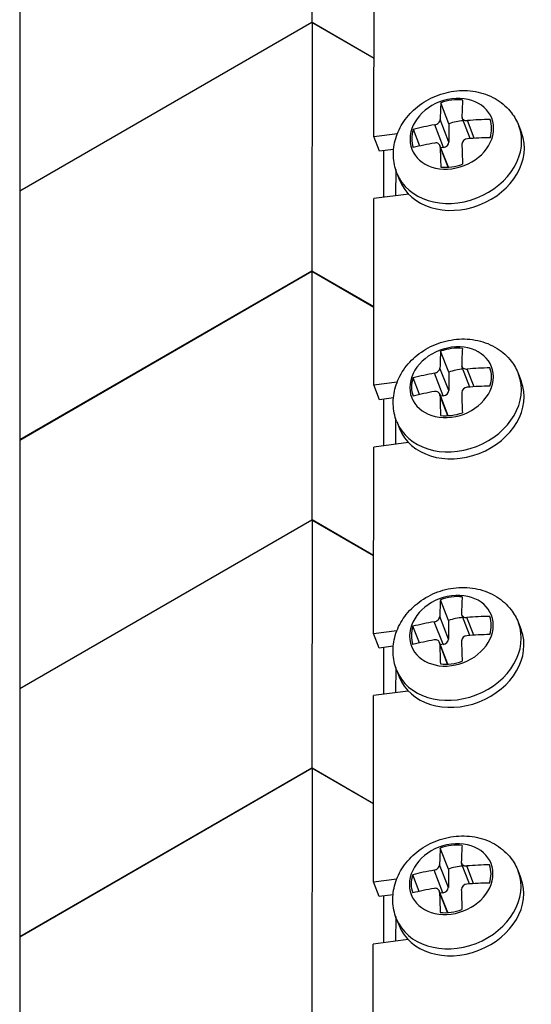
# Model space of a CAD drawing. Header units: inches. Extents: x 0 to 33.1, y 0 to 21.1.
# Tile 19 of 23: x 28.3 to 29.5, y 10 to 12.4. Entities that reach past the tile are written whole.
import ezdxf

# ---------------------------------------------------------------- set-up
doc = ezdxf.new("R2010")
doc.units = ezdxf.units.IN
doc.header["$LTSCALE"] = 0.5
doc.header["$MEASUREMENT"] = 0
doc.layers.add('AM_VIS', color=7, linetype='Continuous', lineweight=30)

msp = doc.modelspace()

# ---------------------------------------------------------------- linework, layer by layer
at = {"layer": 'AM_VIS', "color": 52}
msp.add_line((28.2756, 15.7672), (28.2756, 9.0311), dxfattribs=at)
at = {"layer": 'AM_VIS', "color": 181}
for p, q in [((28.9957, 12.9989), (28.9952, 12.3868)), ((28.2756, 11.9714), (28.9952, 12.3868)), ((28.2756, 11.9708), (28.9957, 12.3865)), ((28.9952, 12.3868), (29.1484, 12.2982)), ((28.9957, 12.3865), (28.9952, 11.7745)), ((28.9957, 12.3865), (29.1484, 12.2982)), ((29.1722, 11.9551), (29.1723, 12.0701)), ((29.2018, 12.0241), (29.2017, 11.9589)), ((28.2756, 11.359), (28.9952, 11.7745)), ((28.2756, 11.3572), (28.9955, 11.7729)), ((28.9952, 11.7745), (29.1479, 11.6861)), ((28.9955, 11.7729), (28.9955, 11.1605)), ((28.9955, 11.7729), (29.1479, 11.6848)), ((29.1723, 11.343), (29.1723, 11.4581)), ((29.2017, 11.4105), (29.2017, 11.3468)), ((28.2756, 10.7449), (28.9955, 11.1605)), ((28.9957, 11.1618), (28.9952, 10.5497)), ((28.9955, 11.1605), (29.1474, 11.0728)), ((28.9957, 11.1618), (29.1474, 11.074)), ((29.1722, 10.731), (29.1723, 10.8461)), ((29.2018, 10.7968), (29.2017, 10.7348)), ((28.2756, 10.1342), (28.9952, 10.5497)), ((28.2756, 10.1337), (28.9957, 10.5494)), ((28.9952, 10.5497), (29.1469, 10.462)), ((28.9957, 10.5494), (28.9952, 9.9373)), ((28.9957, 10.5494), (29.1469, 10.462)), ((29.1722, 10.119), (29.1723, 10.2341)), ((29.2018, 10.1832), (29.2017, 10.1228))]:
    msp.add_line(p, q, dxfattribs=at)
at = {"layer": 'AM_VIS', "color": 31}
for p, q in [((29.1483, 12.105), (29.1487, 12.564)), ((29.1483, 12.105), (29.206, 12.1124)), ((29.1623, 12.0688), (29.1483, 12.105)), ((29.1967, 12.0733), (29.1623, 12.0688)), ((29.2339, 11.963), (29.1482, 11.952)), ((29.1478, 11.4929), (29.1482, 11.952)), ((29.1478, 11.4929), (29.2055, 11.5003)), ((29.1618, 11.4567), (29.1478, 11.4929)), ((29.1962, 11.4612), (29.1618, 11.4567)), ((29.1473, 10.8808), (29.1477, 11.3399)), ((29.2334, 11.3509), (29.1477, 11.3399)), ((29.1473, 10.8808), (29.205, 10.8883)), ((29.1613, 10.8447), (29.1473, 10.8808)), ((29.1957, 10.8491), (29.1613, 10.8447)), ((29.1468, 10.2687), (29.1472, 10.7278)), ((29.2329, 10.7388), (29.1472, 10.7278)), ((29.1468, 10.2687), (29.2045, 10.2762)), ((29.1608, 10.2326), (29.1468, 10.2687)), ((29.1952, 10.237), (29.1608, 10.2326)), ((29.1463, 9.6567), (29.1466, 10.1157)), ((29.2324, 10.1268), (29.1466, 10.1157))]:
    msp.add_line(p, q, dxfattribs=at)
at = {"layer": 'AM_VIS', "color": 132}
for p, q in [((29.333, 12.1366), (29.3131, 12.188)), ((29.3196, 12.0781), (29.298, 12.1339)), ((29.333, 12.0911), (29.3114, 12.1468)), ((29.333, 12.1366), (29.333, 12.0911)), ((29.3852, 12.1), (29.3655, 12.1507)), ((29.3953, 12.1006), (29.3784, 12.1443)), ((29.5052, 12.1313), (29.5118, 12.1141)), ((29.2612, 12.0815), (29.2453, 12.1225)), ((29.3315, 12.0293), (29.3107, 12.0829)), ((29.3308, 12.0293), (29.3114, 12.0796)), ((29.3196, 12.0781), (29.3129, 12.0773)), ((29.2049, 12.015), (29.2116, 11.9978)), ((29.3325, 11.5245), (29.3125, 11.5759)), ((29.3325, 11.479), (29.3109, 11.5347)), ((29.3325, 11.5245), (29.3325, 11.479)), ((29.3847, 11.4879), (29.365, 11.5386)), ((29.3948, 11.4886), (29.3779, 11.5322)), ((29.2606, 11.4694), (29.2448, 11.5105)), ((29.3191, 11.4661), (29.2975, 11.5218)), ((29.5047, 11.5193), (29.5113, 11.5021)), ((29.331, 11.4173), (29.3102, 11.4709)), ((29.3303, 11.4172), (29.3109, 11.4675)), ((29.3191, 11.4661), (29.3124, 11.4652)), ((29.2044, 11.4029), (29.2111, 11.3857)), ((29.332, 10.9124), (29.312, 10.9638)), ((29.332, 10.8669), (29.3104, 10.9227)), ((29.3842, 10.8758), (29.3645, 10.9265)), ((29.3943, 10.8765), (29.3774, 10.9201)), ((29.2601, 10.8574), (29.2443, 10.8984)), ((29.3185, 10.854), (29.297, 10.9097)), ((29.332, 10.9124), (29.332, 10.8669)), ((29.5041, 10.9072), (29.5108, 10.89)), ((29.3305, 10.8052), (29.3097, 10.8588)), ((29.3298, 10.8052), (29.3103, 10.8554)), ((29.3185, 10.854), (29.3119, 10.8531)), ((29.2039, 10.7909), (29.2106, 10.7737)), ((29.3315, 10.3003), (29.3115, 10.3517)), ((29.3315, 10.2548), (29.3099, 10.3106)), ((29.3837, 10.2637), (29.364, 10.3144)), ((29.2596, 10.2453), (29.2437, 10.2863)), ((29.318, 10.2419), (29.2964, 10.2976)), ((29.3315, 10.3003), (29.3315, 10.2548)), ((29.3938, 10.2644), (29.3769, 10.308)), ((29.5036, 10.2951), (29.5103, 10.2779)), ((29.3299, 10.1931), (29.3092, 10.2467)), ((29.3293, 10.1931), (29.3098, 10.2433)), ((29.318, 10.2419), (29.3114, 10.241)), ((29.2034, 10.1788), (29.21, 10.1616))]:
    msp.add_line(p, q, dxfattribs=at)
for centre in [(29.3788, 12.0856), (29.3783, 11.4735), (29.3778, 10.8614), (29.3773, 10.2494)]:
    msp.add_arc(centre, 0.0138, 91.6612, 176.3193, dxfattribs=at)
for centre, major_axis, ratio, start_param, end_param in [((29.3401, 12.1118), (0.0984, 0.0381), 0.796301, 1.270885, 7.55407), ((29.4223, 11.8269), (-0.0653, 0.5051), 0.178415, 0.751421, 0.861909), ((29.3398, 12.1124), (0.094, 0.0364), 0.796301, 0.995168, 1.547622), ((29.4759, 11.8338), (-0.0653, 0.5051), 0.178415, 0.751421, 0.861909), ((29.355, 12.0732), (0.1501, 0.0582), 0.796301, 3.141593, 6.283185), ((29.4491, 11.8528), (0.5093, -0.0001), 0.577991, 1.872236, 1.982724), ((29.3598, 12.0609), (0.094, 0.0364), 0.796301, 1.186196, 1.547622), ((29.4491, 11.8528), (0.5093, -0.0001), 0.577991, 1.599697, 1.710185), ((29.3398, 12.1124), (0.094, 0.0364), 0.796301, 5.707557, 6.260011), ((29.3617, 12.056), (0.1501, 0.0582), 0.796301, 3.141593, 6.283185), ((29.3398, 12.1124), (0.094, 0.0364), 0.796301, 2.565965, 3.118418), ((29.4491, 11.8079), (0.5093, -0.0001), 0.577991, 1.872236, 1.982724), ((29.3196, 12.0894), (0.0128, 0.005), 0.796301, 4.412988, 5.983784), ((29.4759, 11.8338), (-0.0653, 0.5051), 0.178415, 1.02396, 1.134448), ((29.4491, 11.8079), (0.5093, -0.0001), 0.577991, 1.599697, 1.710185), ((29.4223, 11.8269), (-0.0653, 0.5051), 0.178415, 1.02396, 1.134448), ((29.3398, 12.1124), (0.094, 0.0364), 0.796301, 4.136761, 4.689214), ((29.3396, 11.4997), (0.0984, 0.0381), 0.796301, 1.270885, 7.55407), ((29.4218, 11.2148), (-0.0653, 0.5051), 0.178415, 0.751421, 0.861909), ((29.3393, 11.5003), (0.094, 0.0364), 0.796301, 0.995168, 1.547622), ((29.4754, 11.2217), (-0.0653, 0.5051), 0.178415, 0.751421, 0.861909), ((29.3593, 11.4488), (0.094, 0.0364), 0.796301, 1.186196, 1.547622), ((29.4486, 11.2407), (0.5093, -0.0001), 0.577991, 1.599697, 1.710185), ((29.3393, 11.5003), (0.094, 0.0364), 0.796301, 5.707557, 6.260011), ((29.3545, 11.4611), (0.1501, 0.0582), 0.796301, 3.141593, 6.283185), ((29.3612, 11.4439), (0.1501, 0.0582), 0.796301, 3.141593, 6.283185), ((29.3393, 11.5003), (0.094, 0.0364), 0.796301, 2.565965, 3.118418), ((29.4486, 11.2407), (0.5093, -0.0001), 0.577991, 1.872236, 1.982724), ((29.4486, 11.1958), (0.5093, -0.0001), 0.577991, 1.872236, 1.982724), ((29.3191, 11.4773), (0.0128, 0.005), 0.796301, 4.412988, 5.983784), ((29.4754, 11.2217), (-0.0653, 0.5051), 0.178415, 1.02396, 1.134448), ((29.4486, 11.1958), (0.5093, -0.0001), 0.577991, 1.599697, 1.710185), ((29.4218, 11.2148), (-0.0653, 0.5051), 0.178415, 1.02396, 1.134448), ((29.3393, 11.5003), (0.094, 0.0364), 0.796301, 4.136761, 4.689214), ((29.3391, 10.8876), (0.0984, 0.0381), 0.796301, 1.270885, 7.55407), ((29.3388, 10.8882), (0.094, 0.0364), 0.796301, 0.995168, 1.547622), ((29.4749, 10.6097), (-0.0653, 0.5051), 0.178415, 0.751421, 0.861909), ((29.4213, 10.6027), (-0.0653, 0.5051), 0.178415, 0.751421, 0.861909), ((29.3588, 10.8368), (0.094, 0.0364), 0.796301, 1.186196, 1.547622), ((29.4481, 10.6286), (0.5093, -0.0001), 0.577991, 1.599697, 1.710185), ((29.3388, 10.8882), (0.094, 0.0364), 0.796301, 5.707557, 6.260011), ((29.354, 10.849), (0.1501, 0.0582), 0.796301, 3.141593, 6.283185), ((29.3388, 10.8882), (0.094, 0.0364), 0.796301, 2.565965, 3.118418), ((29.4481, 10.6286), (0.5093, -0.0001), 0.577991, 1.872236, 1.982724), ((29.3607, 10.8318), (0.1501, 0.0582), 0.796301, 3.141593, 6.283185), ((29.4481, 10.5838), (0.5093, -0.0001), 0.577991, 1.599697, 1.710185), ((29.4481, 10.5838), (0.5093, -0.0001), 0.577991, 1.872236, 1.982724), ((29.4213, 10.6027), (-0.0653, 0.5051), 0.178415, 1.02396, 1.134448), ((29.3186, 10.8652), (0.0128, 0.005), 0.796301, 4.412988, 5.983784), ((29.4749, 10.6097), (-0.0653, 0.5051), 0.178415, 1.02396, 1.134448), ((29.3388, 10.8882), (0.094, 0.0364), 0.796301, 4.136761, 4.689214), ((29.3385, 10.2756), (0.0984, 0.0381), 0.796301, 1.270885, 7.55407), ((29.3383, 10.2761), (0.094, 0.0364), 0.796301, 0.995168, 1.547622), ((29.4744, 9.9976), (-0.0653, 0.5051), 0.178415, 0.751421, 0.861909), ((29.4208, 9.9906), (-0.0653, 0.5051), 0.178415, 0.751421, 0.861909), ((29.4476, 10.0165), (0.5093, -0.0001), 0.577991, 1.599697, 1.710185), ((29.3383, 10.2761), (0.094, 0.0364), 0.796301, 5.707557, 6.260011), ((29.3535, 10.2369), (0.1501, 0.0582), 0.796301, 3.141593, 6.283185), ((29.3383, 10.2761), (0.094, 0.0364), 0.796301, 2.565965, 3.118418), ((29.4476, 10.0165), (0.5093, -0.0001), 0.577991, 1.872236, 1.982724), ((29.3583, 10.2247), (0.094, 0.0364), 0.796301, 1.186196, 1.547622), ((29.3602, 10.2197), (0.1501, 0.0582), 0.796301, 3.141593, 6.283185), ((29.4476, 9.9717), (0.5093, -0.0001), 0.577991, 1.599697, 1.710185), ((29.4476, 9.9717), (0.5093, -0.0001), 0.577991, 1.872236, 1.982724), ((29.4208, 9.9906), (-0.0653, 0.5051), 0.178415, 1.02396, 1.134448), ((29.318, 10.2531), (0.0128, 0.005), 0.796301, 4.412988, 5.983784), ((29.4744, 9.9976), (-0.0653, 0.5051), 0.178415, 1.02396, 1.134448), ((29.3383, 10.2761), (0.094, 0.0364), 0.796301, 4.136761, 4.689214)]:
    msp.add_ellipse(centre, major_axis=major_axis, ratio=ratio, start_param=start_param, end_param=end_param, dxfattribs=at)
for points, knots in [([(29.2049, 12.015), (29.1997, 12.0284), (29.1968, 12.0427), (29.1958, 12.0717), (29.1978, 12.0863), (29.2062, 12.1151), (29.213, 12.1291), (29.231, 12.1557), (29.2425, 12.1679), (29.269, 12.1892), (29.2842, 12.1981), (29.3169, 12.2115), (29.3343, 12.2158), (29.3696, 12.2192), (29.3874, 12.2183), (29.4213, 12.2107), (29.4374, 12.2043), (29.4653, 12.1868), (29.4773, 12.1761), (29.4946, 12.1536), (29.5007, 12.1428), (29.5052, 12.1313)], [4.412988, 4.412988, 4.412988, 4.412988, 4.682397, 4.682397, 4.961766, 4.961766, 5.267212, 5.267212, 5.603534, 5.603534, 5.960558, 5.960558, 6.324075, 6.324075, 6.682494, 6.682494, 7.020338, 7.020338, 7.324233, 7.324233, 7.55458, 7.55458, 7.55458, 7.55458]), ([(29.298, 12.1339), (29.298, 12.1339), (29.298, 12.1339), (29.2996, 12.1342), (29.3014, 12.1348), (29.3047, 12.1364), (29.3062, 12.1375), (29.3073, 12.1387), (29.3085, 12.1398), (29.3096, 12.1412), (29.311, 12.144), (29.3113, 12.1455), (29.3114, 12.1468), (29.3114, 12.1468), (29.3114, 12.1468)], [-0.01036497, -0.01036497, -0.01036497, -0.01036497, -0.01034722, -0.01034722, -0.00517361, -0.00517361, 0, 0, 0, 0.00517361, 0.00517361, 0.01034722, 0.01034722, 0.01036497, 0.01036497, 0.01036497, 0.01036497]), ([(29.3114, 12.0796), (29.3114, 12.0796), (29.3114, 12.0796), (29.3113, 12.0811), (29.311, 12.0826), (29.3096, 12.0852), (29.3085, 12.0864), (29.3073, 12.0872), (29.3061, 12.0881), (29.3046, 12.0887), (29.3014, 12.0894), (29.2996, 12.0893), (29.298, 12.089), (29.298, 12.089), (29.298, 12.089)], [-0.01036497, -0.01036497, -0.01036497, -0.01036497, -0.01034722, -0.01034722, -0.00517361, -0.00517361, 0, 0, 0, 0.00517361, 0.00517361, 0.01034722, 0.01034722, 0.01036497, 0.01036497, 0.01036497, 0.01036497]), ([(29.2044, 11.4029), (29.1992, 11.4164), (29.1963, 11.4307), (29.1953, 11.4596), (29.1973, 11.4742), (29.2057, 11.503), (29.2125, 11.5171), (29.2305, 11.5436), (29.242, 11.5558), (29.2685, 11.5772), (29.2837, 11.5861), (29.3164, 11.5994), (29.3338, 11.6038), (29.3691, 11.6071), (29.3869, 11.6062), (29.4208, 11.5986), (29.4368, 11.5923), (29.4648, 11.5747), (29.4768, 11.564), (29.4941, 11.5416), (29.5002, 11.5307), (29.5047, 11.5193)], [4.412988, 4.412988, 4.412988, 4.412988, 4.682397, 4.682397, 4.961766, 4.961766, 5.267212, 5.267212, 5.603534, 5.603534, 5.960558, 5.960558, 6.324075, 6.324075, 6.682494, 6.682494, 7.020338, 7.020338, 7.324233, 7.324233, 7.55458, 7.55458, 7.55458, 7.55458]), ([(29.3109, 11.4675), (29.3109, 11.4675), (29.3109, 11.4675), (29.3108, 11.469), (29.3105, 11.4705), (29.3091, 11.4732), (29.308, 11.4743), (29.3068, 11.4752), (29.3056, 11.476), (29.3041, 11.4766), (29.3009, 11.4773), (29.2991, 11.4773), (29.2975, 11.477), (29.2975, 11.477), (29.2974, 11.477)], [-0.01036497, -0.01036497, -0.01036497, -0.01036497, -0.01034722, -0.01034722, -0.00517361, -0.00517361, 0, 0, 0, 0.00517361, 0.00517361, 0.01034722, 0.01034722, 0.01036497, 0.01036497, 0.01036497, 0.01036497]), ([(29.2039, 10.7909), (29.1987, 10.8043), (29.1958, 10.8186), (29.1948, 10.8475), (29.1968, 10.8622), (29.2052, 10.8909), (29.212, 10.905), (29.23, 10.9315), (29.2415, 10.9437), (29.268, 10.9651), (29.2832, 10.974), (29.3158, 10.9873), (29.3333, 10.9917), (29.3685, 10.995), (29.3864, 10.9941), (29.4203, 10.9865), (29.4363, 10.9802), (29.4642, 10.9626), (29.4763, 10.9519), (29.4936, 10.9295), (29.4997, 10.9187), (29.5041, 10.9072)], [4.412988, 4.412988, 4.412988, 4.412988, 4.682397, 4.682397, 4.961766, 4.961766, 5.267212, 5.267212, 5.603534, 5.603534, 5.960558, 5.960558, 6.324075, 6.324075, 6.682494, 6.682494, 7.020338, 7.020338, 7.324233, 7.324233, 7.55458, 7.55458, 7.55458, 7.55458]), ([(29.297, 10.9097), (29.297, 10.9097), (29.297, 10.9097), (29.2986, 10.91), (29.3004, 10.9106), (29.3036, 10.9123), (29.3051, 10.9133), (29.3063, 10.9145), (29.3075, 10.9156), (29.3086, 10.917), (29.31, 10.9199), (29.3103, 10.9213), (29.3104, 10.9227), (29.3104, 10.9227), (29.3104, 10.9227)], [-0.01036497, -0.01036497, -0.01036497, -0.01036497, -0.01034722, -0.01034722, -0.00517361, -0.00517361, 0, 0, 0, 0.00517361, 0.00517361, 0.01034722, 0.01034722, 0.01036497, 0.01036497, 0.01036497, 0.01036497]), ([(29.3103, 10.8554), (29.3103, 10.8554), (29.3103, 10.8554), (29.3103, 10.8569), (29.31, 10.8584), (29.3086, 10.8611), (29.3075, 10.8622), (29.3063, 10.8631), (29.3051, 10.8639), (29.3036, 10.8646), (29.3004, 10.8652), (29.2986, 10.8652), (29.297, 10.8649), (29.2969, 10.8649), (29.2969, 10.8649)], [-0.01036497, -0.01036497, -0.01036497, -0.01036497, -0.01034722, -0.01034722, -0.00517361, -0.00517361, 0, 0, 0, 0.00517361, 0.00517361, 0.01034722, 0.01034722, 0.01036497, 0.01036497, 0.01036497, 0.01036497]), ([(29.2034, 10.1788), (29.1982, 10.1922), (29.1953, 10.2065), (29.1943, 10.2355), (29.1963, 10.2501), (29.2047, 10.2789), (29.2115, 10.2929), (29.2295, 10.3194), (29.2409, 10.3316), (29.2675, 10.353), (29.2827, 10.3619), (29.3153, 10.3752), (29.3328, 10.3796), (29.368, 10.3829), (29.3859, 10.382), (29.4198, 10.3744), (29.4358, 10.3681), (29.4637, 10.3505), (29.4758, 10.3398), (29.4931, 10.3174), (29.4992, 10.3066), (29.5036, 10.2951)], [4.412988, 4.412988, 4.412988, 4.412988, 4.682397, 4.682397, 4.961766, 4.961766, 5.267212, 5.267212, 5.603534, 5.603534, 5.960558, 5.960558, 6.324075, 6.324075, 6.682494, 6.682494, 7.020338, 7.020338, 7.324233, 7.324233, 7.55458, 7.55458, 7.55458, 7.55458]), ([(29.3098, 10.2433), (29.3098, 10.2433), (29.3098, 10.2433), (29.3098, 10.2448), (29.3094, 10.2463), (29.308, 10.249), (29.307, 10.2502), (29.3058, 10.251), (29.3046, 10.2518), (29.3031, 10.2525), (29.2999, 10.2531), (29.2981, 10.2531), (29.2964, 10.2528), (29.2964, 10.2528), (29.2964, 10.2528)], [-0.01036497, -0.01036497, -0.01036497, -0.01036497, -0.01034722, -0.01034722, -0.00517361, -0.00517361, 0, 0, 0, 0.00517361, 0.00517361, 0.01034722, 0.01034722, 0.01036497, 0.01036497, 0.01036497, 0.01036497])]:
    msp.add_open_spline(points, degree=3, knots=knots, dxfattribs=at)
at = {"layer": 'AM_VIS', "color": 132, "extrusion": (4.6e-14, 6.44e-14, -1)}
msp.add_open_spline([(29.365, 12.1538), (29.365, 12.1538), (29.365, 12.1538), (29.365, 12.1524), (29.3653, 12.151), (29.3666, 12.1485), (29.3676, 12.1474), (29.3688, 12.1466), (29.37, 12.1458), (29.3715, 12.1451), (29.3749, 12.1443), (29.3767, 12.1441), (29.3784, 12.1443)], degree=3, knots=[-0.01036497, -0.01036497, -0.01036497, -0.01036497, -0.01034722, -0.01034722, -0.00517361, -0.00517361, 0, 0, 0, 0.00518252, 0.00518252, 0.01036504, 0.01036504, 0.01036504, 0.01036504], dxfattribs=at)
at = {"layer": 'AM_VIS', "color": 132, "extrusion": (1.35e-14, -1.51e-14, -1)}
msp.add_open_spline([(29.2975, 11.5218), (29.2975, 11.5218), (29.2975, 11.5218), (29.2991, 11.5221), (29.3009, 11.5227), (29.3041, 11.5243), (29.3056, 11.5254), (29.3068, 11.5266), (29.308, 11.5277), (29.3091, 11.5291), (29.3105, 11.5319), (29.3108, 11.5334), (29.3109, 11.5347), (29.3109, 11.5347), (29.3109, 11.5347)], degree=3, knots=[-0.01036497, -0.01036497, -0.01036497, -0.01036497, -0.01034722, -0.01034722, -0.00517361, -0.00517361, 0, 0, 0, 0.00517361, 0.00517361, 0.01034722, 0.01034722, 0.01036497, 0.01036497, 0.01036497, 0.01036497], dxfattribs=at)
at = {"layer": 'AM_VIS', "color": 132, "extrusion": (-1.73e-14, -2.42e-14, -1)}
msp.add_open_spline([(29.3645, 11.5417), (29.3645, 11.5417), (29.3645, 11.5417), (29.3645, 11.5403), (29.3648, 11.539), (29.3661, 11.5365), (29.3671, 11.5354), (29.3683, 11.5345), (29.3695, 11.5337), (29.371, 11.533), (29.3744, 11.5322), (29.3762, 11.5321), (29.3779, 11.5322)], degree=3, knots=[-0.01036497, -0.01036497, -0.01036497, -0.01036497, -0.01034722, -0.01034722, -0.00517361, -0.00517361, 0, 0, 0, 0.00518252, 0.00518252, 0.01036504, 0.01036504, 0.01036504, 0.01036504], dxfattribs=at)
at = {"layer": 'AM_VIS', "color": 132, "extrusion": (-7.76e-14, -1.085e-13, -1)}
msp.add_open_spline([(29.364, 10.9296), (29.364, 10.9296), (29.364, 10.9296), (29.364, 10.9283), (29.3643, 10.9269), (29.3656, 10.9244), (29.3666, 10.9233), (29.3678, 10.9224), (29.369, 10.9216), (29.3705, 10.9209), (29.3739, 10.9201), (29.3757, 10.92), (29.3774, 10.9201)], degree=3, knots=[-0.01036497, -0.01036497, -0.01036497, -0.01036497, -0.01034722, -0.01034722, -0.00517361, -0.00517361, 0, 0, 0, 0.00518252, 0.00518252, 0.01036504, 0.01036504, 0.01036504, 0.01036504], dxfattribs=at)
at = {"layer": 'AM_VIS', "color": 132, "extrusion": (-4.43e-14, 4.96e-14, -1)}
msp.add_open_spline([(29.2964, 10.2976), (29.2965, 10.2976), (29.2965, 10.2976), (29.2981, 10.2979), (29.2999, 10.2985), (29.3031, 10.3002), (29.3046, 10.3013), (29.3058, 10.3024), (29.307, 10.3036), (29.3081, 10.3049), (29.3095, 10.3078), (29.3098, 10.3093), (29.3099, 10.3106), (29.3099, 10.3106), (29.3099, 10.3106)], degree=3, knots=[-0.01036497, -0.01036497, -0.01036497, -0.01036497, -0.01034722, -0.01034722, -0.00517361, -0.00517361, 0, 0, 0, 0.00517361, 0.00517361, 0.01034722, 0.01034722, 0.01036497, 0.01036497, 0.01036497, 0.01036497], dxfattribs=at)
at = {"layer": 'AM_VIS', "color": 132, "extrusion": (9.1e-14, 1.274e-13, -1)}
msp.add_open_spline([(29.3635, 10.3175), (29.3635, 10.3175), (29.3635, 10.3175), (29.3635, 10.3162), (29.3638, 10.3148), (29.3651, 10.3123), (29.3661, 10.3112), (29.3673, 10.3104), (29.3685, 10.3095), (29.37, 10.3088), (29.3734, 10.308), (29.3752, 10.3079), (29.3769, 10.308)], degree=3, knots=[-0.01036497, -0.01036497, -0.01036497, -0.01036497, -0.01034722, -0.01034722, -0.00517361, -0.00517361, 0, 0, 0, 0.00518252, 0.00518252, 0.01036504, 0.01036504, 0.01036504, 0.01036504], dxfattribs=at)

doc.saveas('drawing.dxf')
